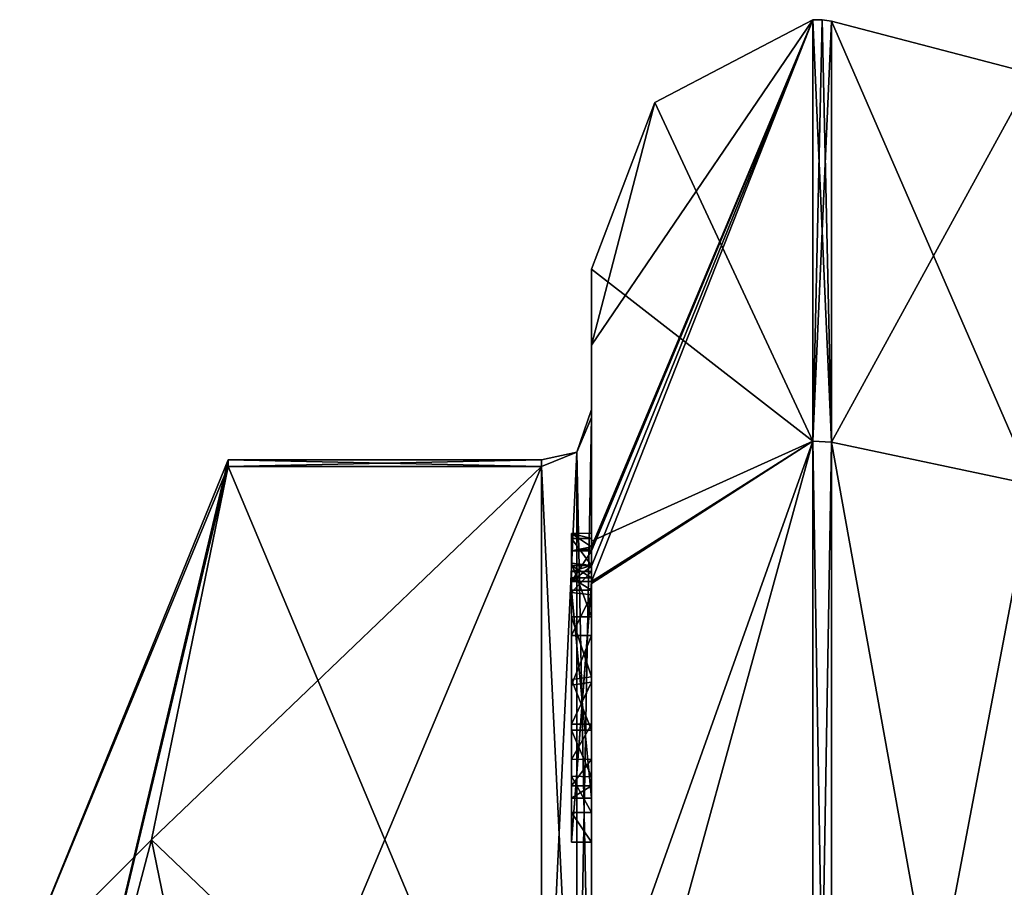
# Model space of a CAD drawing. Extents: x -23 to 470, y -1800 to 0.
# Tile 16 of 243: x -10 to 0, y -1759 to -1750. Entities that reach past the tile are written whole.
import ezdxf

# ---------------------------------------------------------------- set-up
doc = ezdxf.new("R2010")
doc.units = 0
doc.header["$LTSCALE"] = 61.050099
for name, color, linetype in [('1098', 7, 'CONTINUOUS'), ('1099', 7, 'CONTINUOUS'), ('1100', 7, 'CONTINUOUS'), ('1105', 7, 'CONTINUOUS'), ('1106', 7, 'CONTINUOUS'), ('1107', 7, 'CONTINUOUS'), ('1108', 7, 'CONTINUOUS'), ('1113', 7, 'CONTINUOUS'), ('1114', 7, 'CONTINUOUS'), ('1116', 7, 'CONTINUOUS'), ('1170', 7, 'CONTINUOUS'), ('1171', 7, 'CONTINUOUS'), ('1172', 7, 'CONTINUOUS'), ('1173', 7, 'CONTINUOUS'), ('1174', 7, 'CONTINUOUS'), ('1175', 7, 'CONTINUOUS'), ('1176', 7, 'CONTINUOUS'), ('1177', 7, 'CONTINUOUS'), ('1179', 7, 'CONTINUOUS'), ('1180', 7, 'CONTINUOUS'), ('1186', 7, 'CONTINUOUS'), ('1187', 7, 'CONTINUOUS'), ('1188', 7, 'CONTINUOUS'), ('1189', 7, 'CONTINUOUS'), ('1190', 7, 'CONTINUOUS'), ('1191', 7, 'CONTINUOUS'), ('1192', 7, 'CONTINUOUS'), ('1275', 7, 'CONTINUOUS'), ('1281', 7, 'CONTINUOUS')]:
    doc.layers.add(name, color=color, linetype=linetype)

msp = doc.modelspace()

# ---------------------------------------------------------------- linework, layer by layer
at = {"layer": '1098', "linetype": 'CONTINUOUS'}
for points in [[(-8.0232, -1761.907, 14.4185), (-4.9, -1754.4668, 1.5315), (-8.7857, -1758.1869, 7.975), (-8.0232, -1761.907, 14.4185)], [(-8.7857, -1758.1869, 7.975), (-4.9, -1754.4668, 1.5315), (-8.0232, -1754.4668, 1.5315), (-8.7857, -1758.1869, 7.975)], [(-4.9, -1761.907, 14.4185), (-4.9, -1754.4668, 1.5315), (-8.0232, -1761.907, 14.4185), (-4.9, -1761.907, 14.4185)]]:
    msp.add_3dface(points, dxfattribs=at)
at = {"layer": '1099', "linetype": 'CONTINUOUS'}
for points in [[(-8.0232, -1754.4668, -1.5315), (-4.9, -1761.907, -14.4185), (-8.7857, -1758.1869, -7.975), (-8.0232, -1754.4668, -1.5315)], [(-4.9, -1754.4668, -1.5315), (-4.9, -1761.907, -14.4185), (-8.0232, -1754.4668, -1.5315), (-4.9, -1754.4668, -1.5315)], [(-8.7857, -1758.1869, -7.975), (-4.9, -1761.907, -14.4185), (-8.0232, -1761.907, -14.4185), (-8.7857, -1758.1869, -7.975)]]:
    msp.add_3dface(points, dxfattribs=at)
at = {"layer": '1100', "linetype": 'CONTINUOUS'}
for points in [[(-4.4, -1752.5), (-4.4, -1755.2106, -9.9179), (-4.4, -1753.9787, -1.6862), (-4.4, -1752.5)], [(-4.4, -1753.2573, 5.3821), (-4.4, -1752.5), (-4.4, -1753.9787, -1.6862), (-4.4, -1753.2573, 5.3821)], [(-4.4, -1755.268, 10.0145), (-4.4, -1753.2573, 5.3821), (-4.4, -1755.1329, 9.5521), (-4.4, -1755.268, 10.0145)], [(-4.4, -1755.1329, 9.5521), (-4.4, -1753.2573, 5.3821), (-4.4, -1753.9787, 1.6862), (-4.4, -1755.1329, 9.5521)], [(-4.4, -1753.9787, 1.6862), (-4.4, -1753.2573, 5.3821), (-4.4, -1753.9, -0.0124), (-4.4, -1753.9787, 1.6862)], [(-4.4, -1753.9, -0.0124), (-4.4, -1753.2573, 5.3821), (-4.4, -1753.9787, -1.6862), (-4.4, -1753.9, -0.0124)], [(-4.4, -1757.915, 8.6041), (-4.4, -1757.561, 8.1935), (-4.4, -1753.9787, 1.6862), (-4.4, -1757.915, 8.6041)], [(-4.4, -1761.529, 14.7638), (-4.4, -1757.915, 8.6041), (-4.4, -1753.9787, 1.6862), (-4.4, -1761.529, 14.7638)], [(-4.4, -1753.9787, -1.6862), (-4.4, -1755.2106, -9.9179), (-4.4, -1761.529, -14.7638), (-4.4, -1753.9787, -1.6862)], [(-4.4, -1755.187, 9.0965), (-4.4, -1755.1329, 9.5521), (-4.4, -1753.9787, 1.6862), (-4.4, -1755.187, 9.0965)], [(-4.4, -1755.4542, 8.6339), (-4.4, -1755.187, 9.0965), (-4.4, -1753.9787, 1.6862), (-4.4, -1755.4542, 8.6339)], [(-4.4, -1755.9655, 8.2296), (-4.4, -1755.4542, 8.6339), (-4.4, -1753.9787, 1.6862), (-4.4, -1755.9655, 8.2296)], [(-4.4, -1756.5634, 7.9925), (-4.4, -1755.9655, 8.2296), (-4.4, -1753.9787, 1.6862), (-4.4, -1756.5634, 7.9925)], [(-4.4, -1757.0949, 7.9883), (-4.4, -1756.5634, 7.9925), (-4.4, -1753.9787, 1.6862), (-4.4, -1757.0949, 7.9883)], [(-4.4, -1757.561, 8.1935), (-4.4, -1757.0949, 7.9883), (-4.4, -1753.9787, 1.6862), (-4.4, -1757.561, 8.1935)], [(-4.4, -1755.2106, -9.9179), (-4.4, -1762.2415, -16.8826), (-4.4, -1761.529, -14.7638), (-4.4, -1755.2106, -9.9179)], [(-4.4, -1755.4544, 9.5787), (-4.4, -1755.5138, 9.2043), (-4.4, -1755.5781, 9.9484), (-4.4, -1755.4544, 9.5787)], [(-4.4, -1755.5138, 9.2043), (-4.4, -1755.7472, 8.8554), (-4.4, -1755.5781, 9.9484), (-4.4, -1755.5138, 9.2043)], [(-4.4, -1755.7472, 8.8554), (-4.4, -1755.7015, 10.162), (-4.4, -1755.5781, 9.9484), (-4.4, -1755.7472, 8.8554)], [(-4.4, -1755.6347, 10.6032), (-4.4, -1758.2106, 9.116), (-4.4, -1760.4145, 15.6852), (-4.4, -1755.6347, 10.6032)], [(-4.4, -1757.7729, 8.9661), (-4.4, -1755.7015, 10.162), (-4.4, -1757.6496, 8.7525), (-4.4, -1757.7729, 8.9661)], [(-4.4, -1757.6496, 8.7525), (-4.4, -1755.7015, 10.162), (-4.4, -1757.3849, 8.4595), (-4.4, -1757.6496, 8.7525)], [(-4.4, -1757.3849, 8.4595), (-4.4, -1755.7015, 10.162), (-4.4, -1757.0346, 8.3293), (-4.4, -1757.3849, 8.4595)], [(-4.4, -1757.0346, 8.3293), (-4.4, -1755.7015, 10.162), (-4.4, -1756.6156, 8.3557), (-4.4, -1757.0346, 8.3293)], [(-4.4, -1756.6156, 8.3557), (-4.4, -1755.7015, 10.162), (-4.4, -1756.1505, 8.55), (-4.4, -1756.6156, 8.3557)], [(-4.4, -1756.1505, 8.55), (-4.4, -1755.7015, 10.162), (-4.4, -1755.7472, 8.8554), (-4.4, -1756.1505, 8.55)], [(-4.4, -1758.2106, 9.116), (-4.4, -1757.915, 8.6041), (-4.4, -1761.529, 14.7638), (-4.4, -1758.2106, 9.116)], [(-4.4, -1760.4145, 15.6852), (-4.4, -1758.2106, 9.116), (-4.4, -1761.529, 14.7638), (-4.4, -1760.4145, 15.6852)]]:
    msp.add_3dface(points, dxfattribs=at)
at = {"layer": '1105', "linetype": 'CONTINUOUS'}
for points in [[(-2.1949, -1750.0175), (-2.1949, -1754.2157, -12.921), (-3.7691, -1750.8398), (-2.1949, -1750.0175)], [(-2.1949, -1754.2157, -12.921), (-4.4, -1752.5), (-3.7691, -1750.8398), (-2.1949, -1754.2157, -12.921)], [(-4.4, -1755.2106, -9.9179), (-4.4, -1752.5), (-2.1949, -1754.2157, -12.921), (-4.4, -1755.2106, -9.9179)], [(-4.4, -1762.2415, -16.8826), (-4.4, -1755.2106, -9.9179), (-2.1949, -1754.2157, -12.921), (-4.4, -1762.2415, -16.8826)], [(-2.1949, -1765.207, -20.9066), (-4.4, -1762.2415, -16.8826), (-2.1949, -1754.2157, -12.921), (-2.1949, -1765.207, -20.9066)]]:
    msp.add_3dface(points, dxfattribs=at)
at = {"layer": '1106', "linetype": 'CONTINUOUS'}
for points in [[(-4.4, -1753.2573, 5.3821), (-4.4, -1755.268, 10.0145), (-2.1949, -1750.0175), (-4.4, -1753.2573, 5.3821)], [(-4.4, -1753.2573, 5.3821), (-2.1949, -1750.0175), (-3.7691, -1750.8398), (-4.4, -1753.2573, 5.3821)], [(-2.1949, -1750.0175), (-4.4, -1755.268, 10.0145), (-4.4, -1755.2881, 10.0529), (-2.1949, -1750.0175)], [(-4.4, -1755.3095, 10.0913), (-2.1949, -1750.0175), (-4.4, -1755.2881, 10.0529), (-4.4, -1755.3095, 10.0913)], [(-2.1949, -1750.0175), (-4.4, -1755.3095, 10.0913), (-4.4, -1755.461, 10.3537), (-2.1949, -1750.0175)], [(-4.3999, -1755.6125, 10.616), (-2.1949, -1750.0175), (-4.4, -1755.461, 10.3537), (-4.3999, -1755.6125, 10.616)], [(-2.1949, -1754.2157, 12.921), (-2.1949, -1750.0175), (-4.3999, -1755.6125, 10.616), (-2.1949, -1754.2157, 12.921)], [(-4.4, -1752.5), (-4.4, -1753.2573, 5.3821), (-3.7691, -1750.8398), (-4.4, -1752.5)], [(-4.4, -1755.6347, 10.6032), (-4.4, -1760.4145, 15.6852), (-2.1949, -1754.2157, 12.921), (-4.4, -1755.6347, 10.6032)], [(-4.4, -1755.6347, 10.6032), (-2.1949, -1754.2157, 12.921), (-4.4, -1755.6236, 10.6096), (-4.4, -1755.6347, 10.6032)], [(-2.1949, -1754.2157, 12.921), (-4.4, -1760.4145, 15.6852), (-2.1949, -1765.207, 20.9066), (-2.1949, -1754.2157, 12.921)], [(-4.4, -1755.6236, 10.6096), (-2.1949, -1754.2157, 12.921), (-4.3999, -1755.6125, 10.616), (-4.4, -1755.6236, 10.6096)]]:
    msp.add_3dface(points, dxfattribs=at)
at = {"layer": '1107', "linetype": 'CONTINUOUS'}
for points in [[(-2.0094, -1754.2261, 12.9135), (0, -1750.556), (-2.0094, -1750.0302, 0), (-2.0094, -1754.2261, 12.9135)], [(0, -1754.6517, 12.6046), (0, -1750.556), (-2.0094, -1754.2261, 12.9135), (0, -1754.6517, 12.6046)], [(-2.0094, -1765.211, 20.8945), (0, -1754.6517, 12.6046), (-2.0094, -1754.2261, 12.9135), (-2.0094, -1765.211, 20.8945)], [(0, -1765.3726, 20.3941), (0, -1754.6517, 12.6046), (-2.0094, -1765.211, 20.8945), (0, -1765.3726, 20.3941)]]:
    msp.add_3dface(points, dxfattribs=at)
at = {"layer": '1108', "linetype": 'CONTINUOUS'}
for points in [[(0, -1750.556), (0, -1754.6517, -12.6046), (-2.0094, -1750.0302, 0), (0, -1750.556)], [(-2.0094, -1750.0302, 0), (0, -1754.6517, -12.6046), (-2.0094, -1754.2261, -12.9135), (-2.0094, -1750.0302, 0)], [(0, -1754.6517, -12.6046), (0, -1765.3726, -20.3941), (-2.0094, -1754.2261, -12.9135), (0, -1754.6517, -12.6046)], [(-2.0094, -1754.2261, -12.9135), (0, -1765.3726, -20.3941), (-2.0094, -1765.211, -20.8945), (-2.0094, -1754.2261, -12.9135)]]:
    msp.add_3dface(points, dxfattribs=at)
at = {"layer": '1113', "linetype": 'CONTINUOUS'}
for points in [[(-2.0094, -1754.2261, -12.9135), (-2.1949, -1750.0175), (-2.1016, -1750.0151, 0), (-2.0094, -1754.2261, -12.9135)], [(-2.1949, -1754.2157, -12.921), (-2.1949, -1750.0175), (-2.0094, -1754.2261, -12.9135), (-2.1949, -1754.2157, -12.921)], [(-2.0094, -1750.0302, 0), (-2.0094, -1754.2261, -12.9135), (-2.1016, -1750.0151, 0), (-2.0094, -1750.0302, 0)], [(-2.1949, -1765.207, -20.9066), (-2.1949, -1754.2157, -12.921), (-2.0094, -1765.211, -20.8945), (-2.1949, -1765.207, -20.9066)], [(-2.1949, -1754.2157, -12.921), (-2.0094, -1754.2261, -12.9135), (-2.0094, -1765.211, -20.8945), (-2.1949, -1754.2157, -12.921)]]:
    msp.add_3dface(points, dxfattribs=at)
at = {"layer": '1114', "linetype": 'CONTINUOUS'}
for points in [[(-2.1949, -1750.0175), (-2.1949, -1754.2157, 12.921), (-2.1016, -1750.0151, 0), (-2.1949, -1750.0175)], [(-2.1949, -1754.2157, 12.921), (-2.0094, -1750.0302, 0), (-2.1016, -1750.0151, 0), (-2.1949, -1754.2157, 12.921)], [(-2.1949, -1754.2157, 12.921), (-2.0094, -1754.2261, 12.9135), (-2.0094, -1750.0302, 0), (-2.1949, -1754.2157, 12.921)], [(-2.1949, -1754.2157, 12.921), (-2.1949, -1765.207, 20.9066), (-2.0094, -1754.2261, 12.9135), (-2.1949, -1754.2157, 12.921)], [(-2.1949, -1765.207, 20.9066), (-2.0094, -1765.211, 20.8945), (-2.0094, -1754.2261, 12.9135), (-2.1949, -1765.207, 20.9066)]]:
    msp.add_3dface(points, dxfattribs=at)
at = {"layer": '1116', "linetype": 'CONTINUOUS'}
for points in [[(-10.1, -1759.5), (-10.1, -1763.1612, 8.8388), (-8.0232, -1754.4), (-10.1, -1759.5)], [(-8.0232, -1754.4668, -1.5315), (-10.1, -1759.5), (-8.0232, -1754.4), (-8.0232, -1754.4668, -1.5315)], [(-10.1, -1763.1612, 8.8388), (-8.0232, -1754.4668, 1.5315), (-8.0232, -1754.4), (-10.1, -1763.1612, 8.8388)], [(-10.1, -1759.5), (-8.0232, -1754.4668, -1.5315), (-8.7857, -1758.1869, -7.975), (-10.1, -1759.5)], [(-10.1, -1763.1612, 8.8388), (-8.7857, -1758.1869, 7.975), (-8.0232, -1754.4668, 1.5315), (-10.1, -1763.1612, 8.8388)], [(-10.1, -1763.1612, -8.8388), (-10.1, -1759.5), (-8.7857, -1758.1869, -7.975), (-10.1, -1763.1612, -8.8388)], [(-10.1, -1763.1612, -8.8388), (-8.7857, -1758.1869, -7.975), (-8.0232, -1761.907, -14.4185), (-10.1, -1763.1612, -8.8388)], [(-10.1, -1763.1612, 8.8388), (-8.0232, -1761.907, 14.4185), (-8.7857, -1758.1869, 7.975), (-10.1, -1763.1612, 8.8388)]]:
    msp.add_3dface(points, dxfattribs=at)
at = {"layer": '1170', "linetype": 'CONTINUOUS'}
for points in [[(-4.6, -1755.1362, 9.5897), (-4.6, -1755.187, 9.0965), (-4.6, -1755.5781, 9.9484), (-4.6, -1755.1362, 9.5897)], [(-4.6, -1755.1362, 9.5897), (-4.6, -1755.6125, 10.616), (-4.6, -1755.3095, 10.0913), (-4.6, -1755.1362, 9.5897)], [(-4.6, -1755.6125, 10.616), (-4.6, -1755.1362, 9.5897), (-4.6, -1755.5781, 9.9484), (-4.6, -1755.6125, 10.616)], [(-4.6, -1755.4534, 9.5704), (-4.6, -1755.187, 9.0965), (-4.6, -1755.5138, 9.2043), (-4.6, -1755.4534, 9.5704)], [(-4.6, -1755.5781, 9.9484), (-4.6, -1755.187, 9.0965), (-4.6, -1755.4534, 9.5704), (-4.6, -1755.5781, 9.9484)], [(-4.6, -1755.187, 9.0965), (-4.6, -1755.4313, 8.659), (-4.6, -1755.5138, 9.2043), (-4.6, -1755.187, 9.0965)], [(-4.6, -1755.5138, 9.2043), (-4.6, -1755.4313, 8.659), (-4.6, -1755.7239, 8.8793), (-4.6, -1755.5138, 9.2043)], [(-4.6, -1755.4313, 8.659), (-4.6, -1755.9655, 8.2296), (-4.6, -1755.7239, 8.8793), (-4.6, -1755.4313, 8.659)], [(-4.6, -1755.7015, 10.162), (-4.6, -1755.6125, 10.616), (-4.6, -1755.5781, 9.9484), (-4.6, -1755.7015, 10.162)], [(-4.6, -1758.2106, 9.116), (-4.6, -1755.6125, 10.616), (-4.6, -1757.7729, 8.9661), (-4.6, -1758.2106, 9.116)], [(-4.6, -1755.6125, 10.616), (-4.6, -1755.7015, 10.162), (-4.6, -1757.7729, 8.9661), (-4.6, -1755.6125, 10.616)], [(-4.6, -1755.7239, 8.8793), (-4.6, -1755.9655, 8.2296), (-4.6, -1756.1505, 8.55), (-4.6, -1755.7239, 8.8793)], [(-4.6, -1755.9655, 8.2296), (-4.6, -1756.5904, 7.9863), (-4.6, -1756.1505, 8.55), (-4.6, -1755.9655, 8.2296)], [(-4.6, -1756.1505, 8.55), (-4.6, -1756.5904, 7.9863), (-4.6, -1756.6457, 8.3482), (-4.6, -1756.1505, 8.55)], [(-4.6, -1756.6457, 8.3482), (-4.6, -1756.5904, 7.9863), (-4.6, -1757.0346, 8.3293), (-4.6, -1756.6457, 8.3482)], [(-4.6, -1756.5904, 7.9863), (-4.6, -1757.0949, 7.9883), (-4.6, -1757.0346, 8.3293), (-4.6, -1756.5904, 7.9863)], [(-4.6, -1757.0346, 8.3293), (-4.6, -1757.0949, 7.9883), (-4.6, -1757.3865, 8.4602), (-4.6, -1757.0346, 8.3293)], [(-4.6, -1757.0949, 7.9883), (-4.6, -1757.5526, 8.1869), (-4.6, -1757.3865, 8.4602), (-4.6, -1757.0949, 7.9883)], [(-4.6, -1757.3865, 8.4602), (-4.6, -1757.5526, 8.1869), (-4.6, -1757.6496, 8.7525), (-4.6, -1757.3865, 8.4602)], [(-4.6, -1757.5526, 8.1869), (-4.6, -1757.915, 8.6041), (-4.6, -1757.7729, 8.9661), (-4.6, -1757.5526, 8.1869)], [(-4.6, -1757.6496, 8.7525), (-4.6, -1757.5526, 8.1869), (-4.6, -1757.7729, 8.9661), (-4.6, -1757.6496, 8.7525)], [(-4.6, -1757.915, 8.6041), (-4.6, -1758.2106, 9.116), (-4.6, -1757.7729, 8.9661), (-4.6, -1757.915, 8.6041)]]:
    msp.add_3dface(points, dxfattribs=at)
at = {"layer": '1171', "linetype": 'CONTINUOUS'}
for points in [[(-4.4, -1757.915, 8.6041), (-4.4, -1758.2106, 9.116), (-4.6, -1757.915, 8.6041), (-4.4, -1757.915, 8.6041)], [(-4.4, -1758.2106, 9.116), (-4.6, -1758.2106, 9.116), (-4.6, -1757.915, 8.6041), (-4.4, -1758.2106, 9.116)]]:
    msp.add_3dface(points, dxfattribs=at)
at = {"layer": '1172', "linetype": 'CONTINUOUS'}
for points in [[(-4.4, -1757.0949, 7.9883), (-4.4, -1757.561, 8.1935), (-4.6, -1757.0949, 7.9883), (-4.4, -1757.0949, 7.9883)], [(-4.4, -1757.561, 8.1935), (-4.6, -1757.5526, 8.1869), (-4.6, -1757.0949, 7.9883), (-4.4, -1757.561, 8.1935)], [(-4.4, -1757.561, 8.1935), (-4.4, -1757.915, 8.6041), (-4.6, -1757.5526, 8.1869), (-4.4, -1757.561, 8.1935)], [(-4.4, -1757.915, 8.6041), (-4.6, -1757.915, 8.6041), (-4.6, -1757.5526, 8.1869), (-4.4, -1757.915, 8.6041)]]:
    msp.add_3dface(points, dxfattribs=at)
at = {"layer": '1173', "linetype": 'CONTINUOUS'}
for points in [[(-4.4, -1755.9655, 8.2296), (-4.4, -1756.5634, 7.9925), (-4.6, -1755.9655, 8.2296), (-4.4, -1755.9655, 8.2296)], [(-4.4, -1756.5634, 7.9925), (-4.6, -1756.5904, 7.9863), (-4.6, -1755.9655, 8.2296), (-4.4, -1756.5634, 7.9925)], [(-4.4, -1756.5634, 7.9925), (-4.4, -1757.0949, 7.9883), (-4.6, -1756.5904, 7.9863), (-4.4, -1756.5634, 7.9925)], [(-4.4, -1757.0949, 7.9883), (-4.6, -1757.0949, 7.9883), (-4.6, -1756.5904, 7.9863), (-4.4, -1757.0949, 7.9883)]]:
    msp.add_3dface(points, dxfattribs=at)
at = {"layer": '1174', "linetype": 'CONTINUOUS'}
for points in [[(-4.4, -1755.187, 9.0965), (-4.4, -1755.4542, 8.6339), (-4.6, -1755.187, 9.0965), (-4.4, -1755.187, 9.0965)], [(-4.4, -1755.4542, 8.6339), (-4.6, -1755.4313, 8.659), (-4.6, -1755.187, 9.0965), (-4.4, -1755.4542, 8.6339)], [(-4.4, -1755.4542, 8.6339), (-4.4, -1755.9655, 8.2296), (-4.6, -1755.4313, 8.659), (-4.4, -1755.4542, 8.6339)], [(-4.4, -1755.9655, 8.2296), (-4.6, -1755.9655, 8.2296), (-4.6, -1755.4313, 8.659), (-4.4, -1755.9655, 8.2296)]]:
    msp.add_3dface(points, dxfattribs=at)
at = {"layer": '1175', "linetype": 'CONTINUOUS'}
for points in [[(-4.4, -1755.268, 10.0145), (-4.4, -1755.1329, 9.5521), (-4.6, -1755.1362, 9.5897), (-4.4, -1755.268, 10.0145)], [(-4.4, -1755.1329, 9.5521), (-4.4, -1755.187, 9.0965), (-4.6, -1755.1362, 9.5897), (-4.4, -1755.1329, 9.5521)], [(-4.4, -1755.268, 10.0145), (-4.6, -1755.1362, 9.5897), (-4.6, -1755.3095, 10.0913), (-4.4, -1755.268, 10.0145)], [(-4.4, -1755.187, 9.0965), (-4.6, -1755.187, 9.0965), (-4.6, -1755.1362, 9.5897), (-4.4, -1755.187, 9.0965)], [(-4.4, -1755.2881, 10.0529), (-4.4, -1755.268, 10.0145), (-4.6, -1755.3095, 10.0913), (-4.4, -1755.2881, 10.0529)], [(-4.4, -1755.3095, 10.0913), (-4.4, -1755.2881, 10.0529), (-4.6, -1755.3095, 10.0913), (-4.4, -1755.3095, 10.0913)]]:
    msp.add_3dface(points, dxfattribs=at)
at = {"layer": '1176', "linetype": 'CONTINUOUS'}
for points in [[(-4.4, -1755.461, 10.3537), (-4.4, -1755.3095, 10.0913), (-4.6, -1755.6125, 10.616), (-4.4, -1755.461, 10.3537)], [(-4.6, -1755.6125, 10.616), (-4.4, -1755.3095, 10.0913), (-4.6, -1755.3095, 10.0913), (-4.6, -1755.6125, 10.616)], [(-4.3999, -1755.6125, 10.616), (-4.4, -1755.461, 10.3537), (-4.6, -1755.6125, 10.616), (-4.3999, -1755.6125, 10.616)]]:
    msp.add_3dface(points, dxfattribs=at)
at = {"layer": '1177', "linetype": 'CONTINUOUS'}
for points in [[(-4.4, -1755.6236, 10.6096), (-4.3999, -1755.6125, 10.616), (-4.6, -1758.2106, 9.116), (-4.4, -1755.6236, 10.6096)], [(-4.3999, -1755.6125, 10.616), (-4.6, -1755.6125, 10.616), (-4.6, -1758.2106, 9.116), (-4.3999, -1755.6125, 10.616)], [(-4.4, -1755.6347, 10.6032), (-4.4, -1755.6236, 10.6096), (-4.6, -1758.2106, 9.116), (-4.4, -1755.6347, 10.6032)], [(-4.4, -1758.2106, 9.116), (-4.4, -1755.6347, 10.6032), (-4.6, -1758.2106, 9.116), (-4.4, -1758.2106, 9.116)]]:
    msp.add_3dface(points, dxfattribs=at)
at = {"layer": '1179', "linetype": 'CONTINUOUS'}
for points in [[(-4.4, -1761.529, 14.7638), (-4.4, -1753.9787, 1.6862), (-4.549, -1754.3262, 1.5759), (-4.4, -1761.529, 14.7638)], [(-4.549, -1754.3262, 1.5759), (-4.9, -1754.4668, 1.5315), (-4.549, -1761.7983, 14.518), (-4.549, -1754.3262, 1.5759)], [(-4.4, -1761.529, 14.7638), (-4.549, -1754.3262, 1.5759), (-4.549, -1761.7983, 14.518), (-4.4, -1761.529, 14.7638)], [(-4.9, -1754.4668, 1.5315), (-4.9, -1761.907, 14.4185), (-4.549, -1761.7983, 14.518), (-4.9, -1754.4668, 1.5315)]]:
    msp.add_3dface(points, dxfattribs=at)
at = {"layer": '1180', "linetype": 'CONTINUOUS'}
for points in [[(-4.4, -1753.9787, -1.6862), (-4.4, -1761.529, -14.7638), (-4.549, -1761.7983, -14.518), (-4.4, -1753.9787, -1.6862)], [(-4.4, -1753.9787, -1.6862), (-4.549, -1761.7983, -14.518), (-4.549, -1754.3262, -1.5759), (-4.4, -1753.9787, -1.6862)], [(-4.9, -1761.907, -14.4185), (-4.9, -1754.4668, -1.5315), (-4.549, -1754.3262, -1.5759), (-4.9, -1761.907, -14.4185)], [(-4.549, -1761.7983, -14.518), (-4.9, -1761.907, -14.4185), (-4.549, -1754.3262, -1.5759), (-4.549, -1761.7983, -14.518)]]:
    msp.add_3dface(points, dxfattribs=at)
at = {"layer": '1186', "linetype": 'CONTINUOUS'}
for points in [[(-4.4, -1755.7015, 10.162), (-4.4, -1757.7729, 8.9661), (-4.6, -1755.7015, 10.162), (-4.4, -1755.7015, 10.162)], [(-4.6, -1755.7015, 10.162), (-4.4, -1757.7729, 8.9661), (-4.6, -1757.7729, 8.9661), (-4.6, -1755.7015, 10.162)]]:
    msp.add_3dface(points, dxfattribs=at)
at = {"layer": '1187', "linetype": 'CONTINUOUS'}
for points in [[(-4.4, -1757.7729, 8.9661), (-4.4, -1757.6496, 8.7525), (-4.6, -1757.7729, 8.9661), (-4.4, -1757.7729, 8.9661)], [(-4.4, -1757.6496, 8.7525), (-4.6, -1757.6496, 8.7525), (-4.6, -1757.7729, 8.9661), (-4.4, -1757.6496, 8.7525)]]:
    msp.add_3dface(points, dxfattribs=at)
at = {"layer": '1188', "linetype": 'CONTINUOUS'}
for points in [[(-4.4, -1757.3849, 8.4595), (-4.4, -1757.0346, 8.3293), (-4.6, -1757.3865, 8.4602), (-4.4, -1757.3849, 8.4595)], [(-4.4, -1757.0346, 8.3293), (-4.6, -1757.0346, 8.3293), (-4.6, -1757.3865, 8.4602), (-4.4, -1757.0346, 8.3293)], [(-4.4, -1757.6496, 8.7525), (-4.4, -1757.3849, 8.4595), (-4.6, -1757.6496, 8.7525), (-4.4, -1757.6496, 8.7525)], [(-4.4, -1757.3849, 8.4595), (-4.6, -1757.3865, 8.4602), (-4.6, -1757.6496, 8.7525), (-4.4, -1757.3849, 8.4595)]]:
    msp.add_3dface(points, dxfattribs=at)
at = {"layer": '1189', "linetype": 'CONTINUOUS'}
for points in [[(-4.4, -1756.6156, 8.3557), (-4.4, -1756.1505, 8.55), (-4.6, -1756.6457, 8.3482), (-4.4, -1756.6156, 8.3557)], [(-4.4, -1756.1505, 8.55), (-4.6, -1756.1505, 8.55), (-4.6, -1756.6457, 8.3482), (-4.4, -1756.1505, 8.55)], [(-4.4, -1757.0346, 8.3293), (-4.4, -1756.6156, 8.3557), (-4.6, -1757.0346, 8.3293), (-4.4, -1757.0346, 8.3293)], [(-4.4, -1756.6156, 8.3557), (-4.6, -1756.6457, 8.3482), (-4.6, -1757.0346, 8.3293), (-4.4, -1756.6156, 8.3557)]]:
    msp.add_3dface(points, dxfattribs=at)
at = {"layer": '1190', "linetype": 'CONTINUOUS'}
for points in [[(-4.4, -1755.7472, 8.8554), (-4.4, -1755.5138, 9.2043), (-4.6, -1755.7239, 8.8793), (-4.4, -1755.7472, 8.8554)], [(-4.4, -1755.5138, 9.2043), (-4.6, -1755.5138, 9.2043), (-4.6, -1755.7239, 8.8793), (-4.4, -1755.5138, 9.2043)], [(-4.4, -1755.7472, 8.8554), (-4.6, -1755.7239, 8.8793), (-4.6, -1756.1505, 8.55), (-4.4, -1755.7472, 8.8554)], [(-4.4, -1756.1505, 8.55), (-4.4, -1755.7472, 8.8554), (-4.6, -1756.1505, 8.55), (-4.4, -1756.1505, 8.55)]]:
    msp.add_3dface(points, dxfattribs=at)
at = {"layer": '1191', "linetype": 'CONTINUOUS'}
for points in [[(-4.4, -1755.4544, 9.5787), (-4.4, -1755.5781, 9.9484), (-4.6, -1755.4534, 9.5704), (-4.4, -1755.4544, 9.5787)], [(-4.4, -1755.4544, 9.5787), (-4.6, -1755.4534, 9.5704), (-4.6, -1755.5138, 9.2043), (-4.4, -1755.4544, 9.5787)], [(-4.4, -1755.5781, 9.9484), (-4.6, -1755.5781, 9.9484), (-4.6, -1755.4534, 9.5704), (-4.4, -1755.5781, 9.9484)], [(-4.4, -1755.5138, 9.2043), (-4.4, -1755.4544, 9.5787), (-4.6, -1755.5138, 9.2043), (-4.4, -1755.5138, 9.2043)]]:
    msp.add_3dface(points, dxfattribs=at)
at = {"layer": '1192', "linetype": 'CONTINUOUS'}
for points in [[(-4.4, -1755.5781, 9.9484), (-4.4, -1755.7015, 10.162), (-4.6, -1755.5781, 9.9484), (-4.4, -1755.5781, 9.9484)], [(-4.4, -1755.7015, 10.162), (-4.6, -1755.7015, 10.162), (-4.6, -1755.5781, 9.9484), (-4.4, -1755.7015, 10.162)]]:
    msp.add_3dface(points, dxfattribs=at)
at = {"layer": '1275', "linetype": 'CONTINUOUS'}
for points in [[(-8.0232, -1754.4668, 1.5315), (-4.9, -1754.4668, 1.5315), (-4.9, -1754.4, -0.0102), (-8.0232, -1754.4668, 1.5315)], [(-8.0232, -1754.4), (-8.0232, -1754.4668, 1.5315), (-4.9, -1754.4, -0.0102), (-8.0232, -1754.4)], [(-4.9, -1754.4668, -1.5315), (-8.0232, -1754.4668, -1.5315), (-8.0232, -1754.4), (-4.9, -1754.4668, -1.5315)], [(-4.9, -1754.4668, -1.5315), (-8.0232, -1754.4), (-4.9, -1754.4, -0.0102), (-4.9, -1754.4668, -1.5315)]]:
    msp.add_3dface(points, dxfattribs=at)
at = {"layer": '1281', "linetype": 'CONTINUOUS'}
for points in [[(-4.4, -1753.9787, 1.6862), (-4.4, -1753.9, -0.0124), (-4.549, -1754.3262, -1.5759), (-4.4, -1753.9787, 1.6862)], [(-4.4, -1753.9, -0.0124), (-4.4, -1753.9787, -1.6862), (-4.549, -1754.3262, -1.5759), (-4.4, -1753.9, -0.0124)], [(-4.4, -1753.9787, 1.6862), (-4.549, -1754.3262, -1.5759), (-4.549, -1754.3262, 1.5759), (-4.4, -1753.9787, 1.6862)], [(-4.9, -1754.4, -0.0102), (-4.9, -1754.4668, 1.5315), (-4.549, -1754.3262, 1.5759), (-4.9, -1754.4, -0.0102)], [(-4.9, -1754.4668, -1.5315), (-4.9, -1754.4, -0.0102), (-4.549, -1754.3262, 1.5759), (-4.9, -1754.4668, -1.5315)], [(-4.549, -1754.3262, -1.5759), (-4.9, -1754.4668, -1.5315), (-4.549, -1754.3262, 1.5759), (-4.549, -1754.3262, -1.5759)]]:
    msp.add_3dface(points, dxfattribs=at)

doc.saveas('drawing.dxf')
